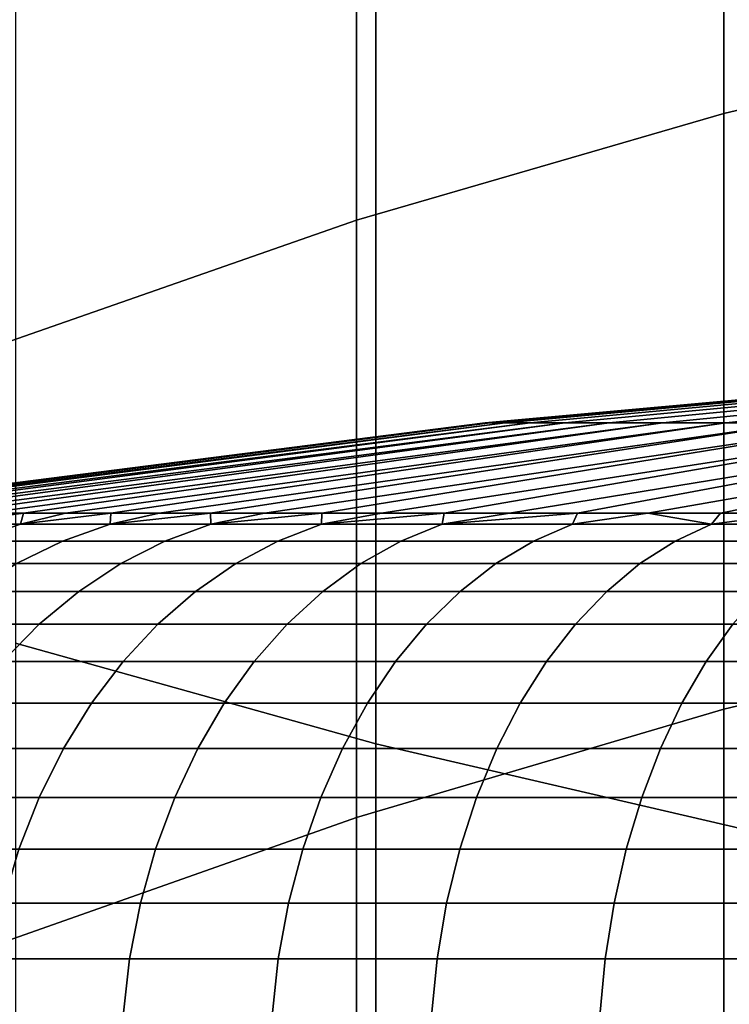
# Model space of a CAD drawing. Header units: metres. Extents: x -28 to 70, y -212 to 28.
# Tile 26 of 239: x -4.61 to -3.36, y -180.73 to -178.99. Entities that reach past the tile are written whole.
import ezdxf

# ---------------------------------------------------------------- set-up
doc = ezdxf.new("R2010")
doc.units = ezdxf.units.M
doc.layers.add('solid_10_261_102_XXX', color=7, linetype='CONTINUOUS')

msp = doc.modelspace()

# ---------------------------------------------------------------- linework, layer by layer
at = {"layer": 'solid_10_261_102_XXX'}
for points in [[(-2.708631, -177.891876, 356.019623), (-2.708631, -179.00238, 353.876434), (-3.369324, -179.157776, 353.954285), (-3.369324, -178.04509, 356.101685)], [(-4.62221, -177.964935, 393.337219), (-4.62221, -180.094742, 391.178131), (-3.984917, -180.272308, 391.348572), (-3.984917, -178.137787, 393.512451)], [(-3.369324, -178.04509, 356.101685), (-3.369324, -179.157776, 353.954285), (-4.019004, -179.34668, 354.04892), (-4.019004, -178.231339, 356.201416)], [(-3.984917, -178.137787, 393.512451), (-3.984917, -180.272308, 391.348572), (-3.334599, -180.423309, 391.4935), (-3.334599, -178.284775, 393.661438)], [(-4.019004, -178.231339, 356.201416), (-4.019004, -179.34668, 354.04892), (-4.65555, -179.568466, 354.160034), (-4.65555, -178.450012, 356.318542)], [(-2.708631, -179.00238, 353.876434), (-2.708631, -180.053925, 351.703735), (-3.369324, -180.211395, 351.777313), (-3.369324, -179.157776, 353.954285)], [(-3.369324, -179.157776, 353.954285), (-3.369324, -180.211395, 351.777313), (-4.019004, -180.402802, 351.86676), (-4.019004, -179.34668, 354.04892)], [(-4.019004, -179.34668, 354.04892), (-4.019004, -180.402802, 351.86676), (-4.65555, -180.627548, 351.971741), (-4.65555, -179.568466, 354.160034)], [(-2.529929, -179.590683, 291.299988), (-2.524031, -179.590683, 291.12735), (-3.782546, -179.705093, 291.04126), (-3.791384, -179.705093, 291.299988)], [(-2.524031, -179.590683, 291.472656), (-2.529929, -179.590683, 291.299988), (-3.791384, -179.705093, 291.299988), (-3.782546, -179.705093, 291.558746)], [(-2.524031, -179.590683, 291.12735), (-2.506365, -179.590683, 290.955505), (-3.756071, -179.705093, 290.783752), (-3.782546, -179.705093, 291.04126)], [(-2.506365, -179.590683, 291.644501), (-2.524031, -179.590683, 291.472656), (-3.782546, -179.705093, 291.558746), (-3.756071, -179.705093, 291.816254)], [(-2.506365, -179.590683, 290.955505), (-2.477013, -179.590683, 290.785278), (-3.712084, -179.705093, 290.528625), (-3.756071, -179.705093, 290.783752)], [(-2.477013, -179.590683, 291.814728), (-2.506365, -179.590683, 291.644501), (-3.756071, -179.705093, 291.816254), (-3.712084, -179.705093, 292.071381)], [(-2.477013, -179.590683, 290.785278), (-2.436112, -179.590683, 290.617432), (-3.650789, -179.705093, 290.2771), (-3.712084, -179.705093, 290.528625)], [(-2.436112, -179.590683, 291.982574), (-2.477013, -179.590683, 291.814728), (-3.712084, -179.705093, 292.071381), (-3.650789, -179.705093, 292.322906)], [(-2.436112, -179.590683, 290.617432), (-2.383853, -179.590683, 290.452789), (-3.572473, -179.705093, 290.030334), (-3.650789, -179.705093, 290.2771)], [(-2.383853, -179.590683, 292.147217), (-2.436112, -179.590683, 291.982574), (-3.650789, -179.705093, 292.322906), (-3.572473, -179.705093, 292.569672)], [(-2.383853, -179.590683, 290.452789), (-2.32048, -179.590683, 290.292084), (-3.477501, -179.705093, 289.78952), (-3.572473, -179.705093, 290.030334)], [(-2.32048, -179.590683, 292.307922), (-2.383853, -179.590683, 292.147217), (-3.572473, -179.705093, 292.569672), (-3.477501, -179.705093, 292.810486)], [(-2.32048, -179.590683, 290.292084), (-2.246287, -179.590683, 290.136078), (-3.366314, -179.705093, 289.555725), (-3.477501, -179.705093, 289.78952)], [(-2.246287, -179.590683, 292.463928), (-2.32048, -179.590683, 292.307922), (-3.477501, -179.705093, 292.810486), (-3.366314, -179.705093, 293.044281)], [(-2.246287, -179.590683, 290.136078), (-2.16162, -179.590683, 289.985504), (-3.239432, -179.705093, 289.330048), (-3.366314, -179.705093, 289.555725)], [(-2.16162, -179.590683, 292.614502), (-2.246287, -179.590683, 292.463928), (-3.366314, -179.705093, 293.044281), (-3.239432, -179.705093, 293.269928)], [(-5.041045, -179.864517, 291.123962), (-5.044117, -179.864517, 291.299988), (-3.791384, -179.705093, 291.299988), (-3.782546, -179.705093, 291.04126)], [(-5.044117, -179.864517, 291.299988), (-5.041045, -179.864517, 291.476044), (-3.791384, -179.705093, 291.299988)], [(-5.03183, -179.864517, 290.948151), (-5.041045, -179.864517, 291.123962), (-3.782546, -179.705093, 291.04126)], [(-5.03183, -179.864517, 291.651855), (-3.782546, -179.705093, 291.558746), (-3.791384, -179.705093, 291.299988), (-5.041045, -179.864517, 291.476044)], [(-5.016486, -179.864517, 290.772736), (-5.03183, -179.864517, 290.948151), (-3.782546, -179.705093, 291.04126), (-3.756071, -179.705093, 290.783752)], [(-5.03183, -179.864517, 291.651855), (-5.016486, -179.864517, 291.82724), (-3.756071, -179.705093, 291.816254), (-3.782546, -179.705093, 291.558746)], [(-4.995029, -179.864517, 290.597992), (-5.016486, -179.864517, 290.772736), (-3.756071, -179.705093, 290.783752)], [(-5.016486, -179.864517, 291.82724), (-4.995029, -179.864517, 292.002014), (-3.756071, -179.705093, 291.816254)], [(-4.967486, -179.864517, 290.424103), (-4.995029, -179.864517, 290.597992), (-3.756071, -179.705093, 290.783752), (-3.712084, -179.705093, 290.528625)], [(-4.995029, -179.864517, 292.002014), (-4.967487, -179.864517, 292.175903), (-3.712084, -179.705093, 292.071381), (-3.756071, -179.705093, 291.816254)], [(-4.967487, -179.864517, 292.175903), (-4.933893, -179.864517, 292.348724), (-3.712084, -179.705093, 292.071381)], [(-4.933892, -179.864517, 290.251282), (-4.967486, -179.864517, 290.424103), (-3.712084, -179.705093, 290.528625)], [(-4.933893, -179.864517, 292.348724), (-4.894287, -179.864517, 292.520264), (-3.650789, -179.705093, 292.322906), (-3.712084, -179.705093, 292.071381)], [(-4.894287, -179.864517, 290.079712), (-4.933892, -179.864517, 290.251282), (-3.712084, -179.705093, 290.528625), (-3.650789, -179.705093, 290.2771)], [(-4.848718, -179.864517, 289.909668), (-4.894287, -179.864517, 290.079712), (-3.650789, -179.705093, 290.2771)], [(-4.894287, -179.864517, 292.520264), (-4.848719, -179.864517, 292.690338), (-3.650789, -179.705093, 292.322906)], [(-4.848719, -179.864517, 292.690338), (-4.797243, -179.864517, 292.858704), (-3.572473, -179.705093, 292.569672), (-3.650789, -179.705093, 292.322906)], [(-4.797242, -179.864517, 289.741272), (-4.848718, -179.864517, 289.909668), (-3.650789, -179.705093, 290.2771), (-3.572473, -179.705093, 290.030334)], [(-4.797243, -179.864517, 292.858704), (-4.739922, -179.864517, 293.025177), (-3.572473, -179.705093, 292.569672)], [(-4.739922, -179.864517, 289.574829), (-4.797242, -179.864517, 289.741272), (-3.572473, -179.705093, 290.030334)], [(-4.676826, -179.864517, 289.410431), (-4.739922, -179.864517, 289.574829), (-3.572473, -179.705093, 290.030334), (-3.477501, -179.705093, 289.78952)], [(-4.739922, -179.864517, 293.025177), (-4.676827, -179.864517, 293.189545), (-3.477501, -179.705093, 292.810486), (-3.572473, -179.705093, 292.569672)], [(-4.676827, -179.864517, 293.189545), (-4.608034, -179.864517, 293.351624), (-3.477501, -179.705093, 292.810486)], [(-4.608033, -179.864517, 289.248383), (-4.676826, -179.864517, 289.410431), (-3.477501, -179.705093, 289.78952)], [(-4.608034, -179.864517, 293.351624), (-4.533627, -179.864517, 293.5112), (-3.366314, -179.705093, 293.044281), (-3.477501, -179.705093, 292.810486)], [(-4.533626, -179.864517, 289.088806), (-4.608033, -179.864517, 289.248383), (-3.477501, -179.705093, 289.78952), (-3.366314, -179.705093, 289.555725)], [(-4.533627, -179.864517, 293.5112), (-4.453696, -179.864517, 293.66806), (-3.366314, -179.705093, 293.044281)], [(-4.453695, -179.864517, 288.931946), (-4.533626, -179.864517, 289.088806), (-3.366314, -179.705093, 289.555725)], [(-4.453696, -179.864517, 293.66806), (-4.368339, -179.864517, 293.822052), (-3.239432, -179.705093, 293.269928), (-3.366314, -179.705093, 293.044281)], [(-4.368338, -179.864517, 288.777954), (-4.453695, -179.864517, 288.931946), (-3.366314, -179.705093, 289.555725), (-3.239432, -179.705093, 289.330048)], [(-4.368339, -179.864517, 293.822052), (-4.277659, -179.864517, 293.972961), (-3.239432, -179.705093, 293.269928)], [(-4.277659, -179.864517, 288.627045), (-4.368338, -179.864517, 288.777954), (-3.239432, -179.705093, 289.330048)], [(-4.181768, -179.864517, 288.47937), (-4.277659, -179.864517, 288.627045), (-3.239432, -179.705093, 289.330048), (-3.097447, -179.705093, 289.113586)], [(-4.277659, -179.864517, 293.972961), (-4.181768, -179.864517, 294.120636), (-3.097447, -179.705093, 293.48642), (-3.239432, -179.705093, 293.269928)], [(-4.080782, -179.864517, 288.335144), (-4.181768, -179.864517, 288.47937), (-3.097447, -179.705093, 289.113586)], [(-4.181768, -179.864517, 294.120636), (-4.080783, -179.864517, 294.264862), (-3.097447, -179.705093, 293.48642)], [(-4.080783, -179.864517, 294.264862), (-3.974826, -179.864517, 294.405457), (-2.94102, -179.705093, 293.692688), (-3.097447, -179.705093, 293.48642)], [(-3.974825, -179.864517, 288.19455), (-4.080782, -179.864517, 288.335144), (-3.097447, -179.705093, 289.113586), (-2.94102, -179.705093, 288.907318)], [(-3.974826, -179.864517, 294.405457), (-3.864026, -179.864517, 294.542297), (-2.94102, -179.705093, 293.692688)], [(-3.864025, -179.864517, 288.057709), (-3.974825, -179.864517, 288.19455), (-2.94102, -179.705093, 288.907318)], [(-3.864026, -179.864517, 294.542297), (-3.748518, -179.864517, 294.675171), (-2.77088, -179.705093, 293.887817), (-2.94102, -179.705093, 293.692688)], [(-3.748517, -179.864517, 287.924835), (-3.864025, -179.864517, 288.057709), (-2.94102, -179.705093, 288.907318), (-2.77088, -179.705093, 288.712189)], [(-3.748518, -179.864517, 294.675171), (-3.628444, -179.864517, 294.803925), (-2.77088, -179.705093, 293.887817)], [(-3.628442, -179.864517, 287.796082), (-3.748517, -179.864517, 287.924835), (-2.77088, -179.705093, 288.712189)], [(-3.628444, -179.864517, 294.803925), (-3.503949, -179.864517, 294.928436), (-2.587821, -179.705093, 294.070892), (-2.77088, -179.705093, 293.887817)], [(-3.503947, -179.864517, 287.67157), (-3.628442, -179.864517, 287.796082), (-2.77088, -179.705093, 288.712189), (-2.587821, -179.705093, 288.529114)], [(-3.503949, -179.864517, 294.928436), (-3.375184, -179.864517, 295.048492), (-2.587821, -179.705093, 294.070892)], [(-3.375183, -179.864517, 287.551514), (-3.503947, -179.864517, 287.67157), (-2.587821, -179.705093, 288.529114)], [(-3.375184, -179.864517, 295.048492), (-3.242307, -179.864517, 295.164001), (-2.392697, -179.705093, 294.241028), (-2.587821, -179.705093, 294.070892)], [(-3.242306, -179.864517, 287.436005), (-3.375183, -179.864517, 287.551514), (-2.587821, -179.705093, 288.529114), (-2.392697, -179.705093, 288.358978)], [(-4.752439, -179.884293, 293.268524), (-4.608034, -179.864517, 293.351624), (-4.676827, -179.864517, 293.189545)], [(-4.752439, -179.884293, 293.268524), (-4.613515, -179.884293, 293.575134), (-4.608034, -179.864517, 293.351624)], [(-4.752439, -179.884293, 289.331482), (-4.676826, -179.864517, 289.410431), (-4.608033, -179.864517, 289.248383)], [(-4.613515, -179.884293, 289.024872), (-4.752439, -179.884293, 289.331482), (-4.608033, -179.864517, 289.248383), (-4.533626, -179.864517, 289.088806)], [(-4.613515, -179.884293, 293.575134), (-4.453696, -179.864517, 293.66806), (-4.533627, -179.864517, 293.5112)], [(-4.613515, -179.884293, 293.575134), (-4.454837, -179.884293, 293.872009), (-4.453696, -179.864517, 293.66806)], [(-4.613515, -179.884293, 293.575134), (-4.533627, -179.864517, 293.5112), (-4.608034, -179.864517, 293.351624)], [(-4.613515, -179.884293, 289.024872), (-4.533626, -179.864517, 289.088806), (-4.453695, -179.864517, 288.931946)], [(-4.454837, -179.884293, 288.727997), (-4.613515, -179.884293, 289.024872), (-4.453695, -179.864517, 288.931946), (-4.368338, -179.864517, 288.777954)], [(-4.454837, -179.884293, 293.872009), (-4.277081, -179.884293, 294.157867), (-4.277659, -179.864517, 293.972961), (-4.368339, -179.864517, 293.822052)], [(-4.454837, -179.884293, 293.872009), (-4.368339, -179.864517, 293.822052), (-4.453696, -179.864517, 293.66806)], [(-4.454837, -179.884293, 288.727997), (-4.368338, -179.864517, 288.777954), (-4.277659, -179.864517, 288.627045)], [(-4.277081, -179.884293, 288.442139), (-4.454837, -179.884293, 288.727997), (-4.277659, -179.864517, 288.627045)], [(-4.277081, -179.884293, 294.157867), (-4.181768, -179.864517, 294.120636), (-4.277659, -179.864517, 293.972961)], [(-4.277081, -179.884293, 288.442139), (-4.277659, -179.864517, 288.627045), (-4.181768, -179.864517, 288.47937)], [(-4.277081, -179.884293, 294.157867), (-4.081011, -179.884293, 294.431458), (-4.080783, -179.864517, 294.264862), (-4.181768, -179.864517, 294.120636)], [(-4.277081, -179.884293, 288.442139), (-4.181768, -179.864517, 288.47937), (-4.080782, -179.864517, 288.335144)], [(-4.081011, -179.884293, 288.168518), (-4.277081, -179.884293, 288.442139), (-4.080782, -179.864517, 288.335144)], [(-4.081011, -179.884293, 294.431458), (-3.867466, -179.884293, 294.691681), (-3.864026, -179.864517, 294.542297), (-3.974826, -179.864517, 294.405457)], [(-4.081011, -179.884293, 294.431458), (-3.974826, -179.864517, 294.405457), (-4.080783, -179.864517, 294.264862)], [(-4.081011, -179.884293, 288.168518), (-4.080782, -179.864517, 288.335144), (-3.974825, -179.864517, 288.19455)], [(-4.081011, -179.884293, 288.168518), (-3.974825, -179.864517, 288.19455), (-3.864025, -179.864517, 288.057709)], [(-3.867466, -179.884293, 287.908325), (-4.081011, -179.884293, 288.168518), (-3.864025, -179.864517, 288.057709)], [(-3.867466, -179.884293, 294.691681), (-3.637359, -179.884293, 294.937347), (-3.628444, -179.864517, 294.803925), (-3.748518, -179.864517, 294.675171)], [(-3.867466, -179.884293, 294.691681), (-3.748518, -179.864517, 294.675171), (-3.864026, -179.864517, 294.542297)], [(-3.867466, -179.884293, 287.908325), (-3.864025, -179.864517, 288.057709), (-3.748517, -179.864517, 287.924835)], [(-3.867466, -179.884293, 287.908325), (-3.748517, -179.864517, 287.924835), (-3.628442, -179.864517, 287.796082)], [(-3.637359, -179.884293, 287.662628), (-3.867466, -179.884293, 287.908325), (-3.628442, -179.864517, 287.796082)], [(-3.637359, -179.884293, 294.937347), (-3.503949, -179.864517, 294.928436), (-3.628444, -179.864517, 294.803925)], [(-3.637359, -179.884293, 294.937347), (-3.391676, -179.884293, 295.16748), (-3.503949, -179.864517, 294.928436)], [(-3.637359, -179.884293, 287.662628), (-3.628442, -179.864517, 287.796082), (-3.503947, -179.864517, 287.67157)], [(-3.391676, -179.884293, 287.432526), (-3.637359, -179.884293, 287.662628), (-3.503947, -179.864517, 287.67157), (-3.375183, -179.864517, 287.551514)], [(-3.391676, -179.884293, 295.16748), (-3.375184, -179.864517, 295.048492), (-3.503949, -179.864517, 294.928436)], [(-3.391676, -179.884293, 295.16748), (-3.242307, -179.864517, 295.164001), (-3.375184, -179.864517, 295.048492)], [(-3.391676, -179.884293, 295.16748), (-3.13147, -179.884293, 295.381012), (-3.242307, -179.864517, 295.164001)], [(-3.391676, -179.884293, 287.432526), (-3.375183, -179.864517, 287.551514), (-3.242306, -179.864517, 287.436005)], [(-3.13147, -179.884293, 287.218994), (-3.391676, -179.884293, 287.432526), (-3.242306, -179.864517, 287.436005), (-3.10548, -179.864517, 287.325195)], [(-4.842471, -179.914169, 293.305817), (-4.700916, -179.914169, 293.618225), (-4.613515, -179.884293, 293.575134), (-4.752439, -179.884293, 293.268524)], [(-4.700916, -179.914169, 288.98175), (-4.842471, -179.914169, 289.294189), (-4.752439, -179.884293, 289.331482), (-4.613515, -179.884293, 289.024872)], [(-4.700916, -179.914169, 293.618225), (-4.539231, -179.914169, 293.920715), (-4.454837, -179.884293, 293.872009), (-4.613515, -179.884293, 293.575134)], [(-4.539231, -179.914169, 288.67926), (-4.700916, -179.914169, 288.98175), (-4.613515, -179.884293, 289.024872), (-4.454837, -179.884293, 288.727997)], [(-4.539231, -179.914169, 293.920715), (-4.358109, -179.914169, 294.212006), (-4.277081, -179.884293, 294.157867), (-4.454837, -179.884293, 293.872009)], [(-4.358109, -179.914169, 288.388), (-4.539231, -179.914169, 288.67926), (-4.454837, -179.884293, 288.727997), (-4.277081, -179.884293, 288.442139)], [(-4.358109, -179.914169, 294.212006), (-4.158324, -179.914169, 294.490784), (-4.081011, -179.884293, 294.431458), (-4.277081, -179.884293, 294.157867)], [(-4.158324, -179.914169, 288.109192), (-4.358109, -179.914169, 288.388), (-4.277081, -179.884293, 288.442139), (-4.081011, -179.884293, 288.168518)], [(-4.158324, -179.914169, 294.490784), (-3.940733, -179.914169, 294.75592), (-3.867466, -179.884293, 294.691681), (-4.081011, -179.884293, 294.431458)], [(-3.940733, -179.914169, 287.844055), (-4.158324, -179.914169, 288.109192), (-4.081011, -179.884293, 288.168518), (-3.867466, -179.884293, 287.908325)], [(-3.940733, -179.914169, 294.75592), (-3.706267, -179.914169, 295.006256), (-3.637359, -179.884293, 294.937347), (-3.867466, -179.884293, 294.691681)], [(-3.706267, -179.914169, 287.593719), (-3.940733, -179.914169, 287.844055), (-3.867466, -179.884293, 287.908325), (-3.637359, -179.884293, 287.662628)], [(-3.706267, -179.914169, 295.006256), (-3.45593, -179.914169, 295.240723), (-3.391676, -179.884293, 295.16748), (-3.637359, -179.884293, 294.937347)], [(-3.45593, -179.914169, 287.359253), (-3.706267, -179.914169, 287.593719), (-3.637359, -179.884293, 287.662628), (-3.391676, -179.884293, 287.432526)], [(-3.45593, -179.914169, 295.240723), (-3.190794, -179.914169, 295.458313), (-3.13147, -179.884293, 295.381012), (-3.391676, -179.884293, 295.16748)], [(-3.190794, -179.914169, 287.141663), (-3.45593, -179.914169, 287.359253), (-3.391676, -179.884293, 287.432526), (-3.13147, -179.884293, 287.218994)], [(-4.785136, -179.953812, 293.65976), (-4.620554, -179.953812, 293.967682), (-4.539231, -179.914169, 293.920715), (-4.700916, -179.914169, 293.618225)], [(-4.620554, -179.953812, 288.632324), (-4.785136, -179.953812, 288.940247), (-4.700916, -179.914169, 288.98175), (-4.539231, -179.914169, 288.67926)], [(-4.620554, -179.953812, 293.967682), (-4.436187, -179.953812, 294.26416), (-4.358109, -179.914169, 294.212006), (-4.539231, -179.914169, 293.920715)], [(-4.436187, -179.953812, 288.335846), (-4.620554, -179.953812, 288.632324), (-4.539231, -179.914169, 288.67926), (-4.358109, -179.914169, 288.388)], [(-4.436187, -179.953812, 294.26416), (-4.232823, -179.953812, 294.547974), (-4.158324, -179.914169, 294.490784), (-4.358109, -179.914169, 294.212006)], [(-4.232823, -179.953812, 288.052032), (-4.436187, -179.953812, 288.335846), (-4.358109, -179.914169, 288.388), (-4.158324, -179.914169, 288.109192)], [(-4.232823, -179.953812, 294.547974), (-4.011333, -179.953812, 294.817841), (-3.940733, -179.914169, 294.75592), (-4.158324, -179.914169, 294.490784)], [(-4.011333, -179.953812, 287.782166), (-4.232823, -179.953812, 288.052032), (-4.158324, -179.914169, 288.109192), (-3.940733, -179.914169, 287.844055)], [(-4.011333, -179.953812, 294.817841), (-3.772666, -179.953812, 295.072662), (-3.706267, -179.914169, 295.006256), (-3.940733, -179.914169, 294.75592)], [(-3.772666, -179.953812, 287.527344), (-4.011333, -179.953812, 287.782166), (-3.940733, -179.914169, 287.844055), (-3.706267, -179.914169, 287.593719)], [(-3.772666, -179.953812, 295.072662), (-3.517845, -179.953812, 295.31134), (-3.45593, -179.914169, 295.240723), (-3.706267, -179.914169, 295.006256)], [(-3.517845, -179.953812, 287.288666), (-3.772666, -179.953812, 287.527344), (-3.706267, -179.914169, 287.593719), (-3.45593, -179.914169, 287.359253)], [(-3.517845, -179.953812, 295.31134), (-3.247959, -179.953812, 295.532837), (-3.190794, -179.914169, 295.458313), (-3.45593, -179.914169, 295.240723)], [(-3.247959, -179.953812, 287.067169), (-3.517845, -179.953812, 287.288666), (-3.45593, -179.914169, 287.359253), (-3.190794, -179.914169, 287.141663)], [(-4.697959, -180.002808, 294.01236), (-4.510503, -180.002808, 294.313812), (-4.436187, -179.953812, 294.26416), (-4.620554, -179.953812, 293.967682)], [(-4.510503, -180.002808, 288.286163), (-4.697959, -180.002808, 288.587646), (-4.620554, -179.953812, 288.632324), (-4.436187, -179.953812, 288.335846)], [(-4.510503, -180.002808, 294.313812), (-4.303733, -180.002808, 294.602356), (-4.232823, -179.953812, 294.547974), (-4.436187, -179.953812, 294.26416)], [(-4.303733, -180.002808, 287.99762), (-4.510503, -180.002808, 288.286163), (-4.436187, -179.953812, 288.335846), (-4.232823, -179.953812, 288.052032)], [(-4.303733, -180.002808, 294.602356), (-4.078533, -180.002808, 294.87677), (-4.011333, -179.953812, 294.817841), (-4.232823, -179.953812, 294.547974)], [(-4.078533, -180.002808, 287.723236), (-4.303733, -180.002808, 287.99762), (-4.232823, -179.953812, 288.052032), (-4.011333, -179.953812, 287.782166)], [(-4.078533, -180.002808, 294.87677), (-3.835868, -180.002808, 295.135864), (-3.772666, -179.953812, 295.072662), (-4.011333, -179.953812, 294.817841)], [(-3.835868, -180.002808, 287.464142), (-4.078533, -180.002808, 287.723236), (-4.011333, -179.953812, 287.782166), (-3.772666, -179.953812, 287.527344)], [(-3.835868, -180.002808, 295.135864), (-3.576777, -180.002808, 295.37854), (-3.517845, -179.953812, 295.31134), (-3.772666, -179.953812, 295.072662)], [(-3.576777, -180.002808, 287.221466), (-3.835868, -180.002808, 287.464142), (-3.772666, -179.953812, 287.527344), (-3.517845, -179.953812, 287.288666)], [(-3.576777, -180.002808, 295.37854), (-3.30237, -180.002808, 295.603729), (-3.247959, -179.953812, 295.532837), (-3.517845, -179.953812, 295.31134)], [(-3.30237, -180.002808, 286.996277), (-3.576777, -180.002808, 287.221466), (-3.517845, -179.953812, 287.288666), (-3.247959, -179.953812, 287.067169)], [(-4.770644, -180.060638, 294.054321), (-4.580287, -180.060638, 294.360443), (-4.510503, -180.002808, 294.313812), (-4.697959, -180.002808, 294.01236)], [(-4.580287, -180.060638, 288.239563), (-4.770644, -180.060638, 288.545654), (-4.697959, -180.002808, 288.587646), (-4.510503, -180.002808, 288.286163)], [(-4.580287, -180.060638, 294.360443), (-4.370318, -180.060638, 294.653473), (-4.303733, -180.002808, 294.602356), (-4.510503, -180.002808, 294.313812)], [(-4.370318, -180.060638, 287.946533), (-4.580287, -180.060638, 288.239563), (-4.510503, -180.002808, 288.286163), (-4.303733, -180.002808, 287.99762)], [(-4.370318, -180.060638, 294.653473), (-4.141634, -180.060638, 294.932129), (-4.078533, -180.002808, 294.87677), (-4.303733, -180.002808, 294.602356)], [(-4.141634, -180.060638, 287.667877), (-4.370318, -180.060638, 287.946533), (-4.303733, -180.002808, 287.99762), (-4.078533, -180.002808, 287.723236)], [(-4.141634, -180.060638, 294.932129), (-3.895214, -180.060638, 295.195221), (-3.835868, -180.002808, 295.135864), (-4.078533, -180.002808, 294.87677)], [(-3.895214, -180.060638, 287.404785), (-4.141634, -180.060638, 287.667877), (-4.078533, -180.002808, 287.723236), (-3.835868, -180.002808, 287.464142)], [(-3.895214, -180.060638, 295.195221), (-3.632115, -180.060638, 295.44162), (-3.576777, -180.002808, 295.37854), (-3.835868, -180.002808, 295.135864)], [(-3.632115, -180.060638, 287.158356), (-3.895214, -180.060638, 287.404785), (-3.835868, -180.002808, 287.464142), (-3.576777, -180.002808, 287.221466)], [(-3.632115, -180.060638, 295.44162), (-3.353463, -180.060638, 295.670319), (-3.30237, -180.002808, 295.603729), (-3.576777, -180.002808, 295.37854)], [(-3.353463, -180.060638, 286.929688), (-3.632115, -180.060638, 287.158356), (-3.576777, -180.002808, 287.221466), (-3.30237, -180.002808, 286.996277)], [(-2.708631, -180.053925, 351.703735), (-2.708631, -181.045731, 349.503113), (-3.369324, -181.205139, 349.572357), (-3.369324, -180.211395, 351.777313)], [(-4.837852, -180.126724, 294.09314), (-4.644814, -180.126724, 294.403564), (-4.580287, -180.060638, 294.360443), (-4.770644, -180.060638, 294.054321)], [(-4.644814, -180.126724, 288.196442), (-4.837852, -180.126724, 288.506866), (-4.770644, -180.060638, 288.545654), (-4.580287, -180.060638, 288.239563)], [(-4.644814, -180.126724, 294.403564), (-4.431886, -180.126724, 294.700714), (-4.370318, -180.060638, 294.653473), (-4.580287, -180.060638, 294.360443)], [(-4.431886, -180.126724, 287.899292), (-4.644814, -180.126724, 288.196442), (-4.580287, -180.060638, 288.239563), (-4.370318, -180.060638, 287.946533)], [(-4.431886, -180.126724, 294.700714), (-4.19998, -180.126724, 294.983276), (-4.141634, -180.060638, 294.932129), (-4.370318, -180.060638, 294.653473)], [(-4.19998, -180.126724, 287.61673), (-4.431886, -180.126724, 287.899292), (-4.370318, -180.060638, 287.946533), (-4.141634, -180.060638, 287.667877)], [(-4.19998, -180.126724, 294.983276), (-3.950089, -180.126724, 295.250092), (-3.895214, -180.060638, 295.195221), (-4.141634, -180.060638, 294.932129)], [(-3.950089, -180.126724, 287.349915), (-4.19998, -180.126724, 287.61673), (-4.141634, -180.060638, 287.667877), (-3.895214, -180.060638, 287.404785)], [(-3.950089, -180.126724, 295.250092), (-3.683284, -180.126724, 295.499969), (-3.632115, -180.060638, 295.44162), (-3.895214, -180.060638, 295.195221)], [(-3.683284, -180.126724, 287.100006), (-3.950089, -180.126724, 287.349915), (-3.895214, -180.060638, 287.404785), (-3.632115, -180.060638, 287.158356)], [(-3.683284, -180.126724, 295.499969), (-3.400706, -180.126724, 295.731873), (-3.353463, -180.060638, 295.670319), (-3.632115, -180.060638, 295.44162)], [(-3.400706, -180.126724, 286.868103), (-3.683284, -180.126724, 287.100006), (-3.632115, -180.060638, 287.158356), (-3.353463, -180.060638, 286.929688)], [(-3.400706, -180.126724, 295.731873), (-3.103565, -180.126724, 295.944824), (-3.06045, -180.060638, 295.88028), (-3.353463, -180.060638, 295.670319)], [(-3.103565, -180.126724, 286.655182), (-3.400706, -180.126724, 286.868103), (-3.353463, -180.060638, 286.929688), (-3.06045, -180.060638, 286.719727)], [(-4.62221, -180.094742, 391.178131), (-4.62221, -182.164764, 388.96167), (-3.984917, -182.346924, 389.127197), (-3.984917, -180.272308, 391.348572)], [(-4.703412, -180.200363, 294.442719), (-4.487798, -180.200363, 294.743622), (-4.431886, -180.126724, 294.700714), (-4.644814, -180.126724, 294.403564)], [(-4.487798, -180.200363, 287.856384), (-4.703412, -180.200363, 288.157288), (-4.644814, -180.126724, 288.196442), (-4.431886, -180.126724, 287.899292)], [(-4.487798, -180.200363, 294.743622), (-4.252966, -180.200363, 295.029755), (-4.19998, -180.126724, 294.983276), (-4.431886, -180.126724, 294.700714)], [(-4.252966, -180.200363, 287.570251), (-4.487798, -180.200363, 287.856384), (-4.431886, -180.126724, 287.899292), (-4.19998, -180.126724, 287.61673)], [(-4.252966, -180.200363, 295.029755), (-3.999923, -180.200363, 295.299927), (-3.950089, -180.126724, 295.250092), (-4.19998, -180.126724, 294.983276)], [(-3.999923, -180.200363, 287.300079), (-4.252966, -180.200363, 287.570251), (-4.19998, -180.126724, 287.61673), (-3.950089, -180.126724, 287.349915)], [(-3.999923, -180.200363, 295.299927), (-3.729751, -180.200363, 295.552979), (-3.683284, -180.126724, 295.499969), (-3.950089, -180.126724, 295.250092)], [(-3.729751, -180.200363, 287.047028), (-3.999923, -180.200363, 287.300079), (-3.950089, -180.126724, 287.349915), (-3.683284, -180.126724, 287.100006)], [(-3.729751, -180.200363, 295.552979), (-3.443609, -180.200363, 295.787811), (-3.400706, -180.126724, 295.731873), (-3.683284, -180.126724, 295.499969)], [(-3.443609, -180.200363, 286.812195), (-3.729751, -180.200363, 287.047028), (-3.683284, -180.126724, 287.100006), (-3.400706, -180.126724, 286.868103)], [(-3.443609, -180.200363, 295.787811), (-3.142719, -180.200363, 296.003418), (-3.103565, -180.126724, 295.944824), (-3.400706, -180.126724, 295.731873)], [(-3.142719, -180.200363, 286.596588), (-3.443609, -180.200363, 286.812195), (-3.400706, -180.126724, 286.868103), (-3.103565, -180.126724, 286.655182)], [(-4.755473, -180.280792, 294.477509), (-4.537472, -180.280792, 294.781738), (-4.487798, -180.200363, 294.743622), (-4.703412, -180.200363, 294.442719)], [(-4.537472, -180.280792, 287.818268), (-4.755473, -180.280792, 288.122498), (-4.703412, -180.200363, 288.157288), (-4.487798, -180.200363, 287.856384)], [(-4.537472, -180.280792, 294.781738), (-4.300042, -180.280792, 295.071045), (-4.252966, -180.200363, 295.029755), (-4.487798, -180.200363, 294.743622)], [(-4.300042, -180.280792, 287.528961), (-4.537472, -180.280792, 287.818268), (-4.487798, -180.200363, 287.856384), (-4.252966, -180.200363, 287.570251)], [(-4.300042, -180.280792, 295.071045), (-4.044198, -180.280792, 295.344208), (-3.999923, -180.200363, 295.299927), (-4.252966, -180.200363, 295.029755)], [(-4.044198, -180.280792, 287.255798), (-4.300042, -180.280792, 287.528961), (-4.252966, -180.200363, 287.570251), (-3.999923, -180.200363, 287.300079)], [(-4.044198, -180.280792, 295.344208), (-3.771035, -180.280792, 295.600037), (-3.729751, -180.200363, 295.552979), (-3.999923, -180.200363, 295.299927)], [(-3.771035, -180.280792, 286.999969), (-4.044198, -180.280792, 287.255798), (-3.999923, -180.200363, 287.300079), (-3.729751, -180.200363, 287.047028)], [(-3.369324, -180.211395, 351.777313), (-3.369324, -181.205139, 349.572357), (-4.019004, -181.398926, 349.656555), (-4.019004, -180.402802, 351.86676)], [(-3.771035, -180.280792, 295.600037), (-3.481725, -180.280792, 295.837463), (-3.443609, -180.200363, 295.787811), (-3.729751, -180.200363, 295.552979)], [(-3.481725, -180.280792, 286.762543), (-3.771035, -180.280792, 286.999969), (-3.729751, -180.200363, 287.047028), (-3.443609, -180.200363, 286.812195)], [(-3.481725, -180.280792, 295.837463), (-3.177505, -180.280792, 296.055481), (-3.142719, -180.200363, 296.003418), (-3.443609, -180.200363, 295.787811)], [(-3.177505, -180.280792, 286.544525), (-3.481725, -180.280792, 286.762543), (-3.443609, -180.200363, 286.812195), (-3.142719, -180.200363, 286.596588)], [(-4.800456, -180.367172, 294.507568), (-4.580393, -180.367172, 294.814667), (-4.537472, -180.280792, 294.781738), (-4.755473, -180.280792, 294.477509)], [(-4.580393, -180.367172, 287.785339), (-4.800456, -180.367172, 288.092438), (-4.755473, -180.280792, 288.122498), (-4.537472, -180.280792, 287.818268)], [(-4.580393, -180.367172, 294.814667), (-4.340717, -180.367172, 295.10672), (-4.300042, -180.280792, 295.071045), (-4.537472, -180.280792, 294.781738)], [(-4.340717, -180.367172, 287.493286), (-4.580393, -180.367172, 287.785339), (-4.537472, -180.280792, 287.818268), (-4.300042, -180.280792, 287.528961)], [(-4.340717, -180.367172, 295.10672), (-4.082452, -180.367172, 295.382446), (-4.044198, -180.280792, 295.344208), (-4.300042, -180.280792, 295.071045)], [(-4.082452, -180.367172, 287.21756), (-4.340717, -180.367172, 287.493286), (-4.300042, -180.280792, 287.528961), (-4.044198, -180.280792, 287.255798)], [(-4.082452, -180.367172, 295.382446), (-3.806706, -180.367172, 295.640717), (-3.771035, -180.280792, 295.600037), (-4.044198, -180.280792, 295.344208)], [(-3.806706, -180.367172, 286.95929), (-4.082452, -180.367172, 287.21756), (-4.044198, -180.280792, 287.255798), (-3.771035, -180.280792, 286.999969)], [(-3.984917, -180.272308, 391.348572), (-3.984917, -182.346924, 389.127197), (-3.334599, -182.501831, 389.267944), (-3.334599, -180.423309, 391.4935)], [(-3.806706, -180.367172, 295.640717), (-3.514659, -180.367172, 295.880402), (-3.481725, -180.280792, 295.837463), (-3.771035, -180.280792, 295.600037)], [(-3.514659, -180.367172, 286.719604), (-3.806706, -180.367172, 286.95929), (-3.771035, -180.280792, 286.999969), (-3.481725, -180.280792, 286.762543)], [(-3.514659, -180.367172, 295.880402), (-3.207562, -180.367172, 296.100464), (-3.177505, -180.280792, 296.055481), (-3.481725, -180.280792, 295.837463)], [(-3.207562, -180.367172, 286.499542), (-3.514659, -180.367172, 286.719604), (-3.481725, -180.280792, 286.762543), (-3.177505, -180.280792, 286.544525)], [(-4.837894, -180.458618, 294.532593), (-4.616115, -180.458618, 294.842072), (-4.580393, -180.367172, 294.814667), (-4.800456, -180.367172, 294.507568)], [(-4.616115, -180.458618, 287.757935), (-4.837894, -180.458618, 288.067413), (-4.800456, -180.367172, 288.092438), (-4.580393, -180.367172, 287.785339)], [(-4.616115, -180.458618, 294.842072), (-4.374569, -180.458618, 295.136383), (-4.340717, -180.367172, 295.10672), (-4.580393, -180.367172, 294.814667)], [(-4.374569, -180.458618, 287.463593), (-4.616115, -180.458618, 287.757935), (-4.580393, -180.367172, 287.785339), (-4.340717, -180.367172, 287.493286)], [(-4.374569, -180.458618, 295.136383), (-4.114291, -180.458618, 295.414276), (-4.082452, -180.367172, 295.382446), (-4.340717, -180.367172, 295.10672)], [(-4.114291, -180.458618, 287.185699), (-4.374569, -180.458618, 287.463593), (-4.340717, -180.367172, 287.493286), (-4.082452, -180.367172, 287.21756)], [(-4.114291, -180.458618, 295.414276), (-3.836394, -180.458618, 295.674561), (-3.806706, -180.367172, 295.640717), (-4.082452, -180.367172, 295.382446)], [(-3.836394, -180.458618, 286.925446), (-4.114291, -180.458618, 287.185699), (-4.082452, -180.367172, 287.21756), (-3.806706, -180.367172, 286.95929)], [(-3.836394, -180.458618, 295.674561), (-3.54207, -180.458618, 295.916107), (-3.514659, -180.367172, 295.880402), (-3.806706, -180.367172, 295.640717)], [(-3.54207, -180.458618, 286.683899), (-3.836394, -180.458618, 286.925446), (-3.806706, -180.367172, 286.95929), (-3.514659, -180.367172, 286.719604)], [(-3.54207, -180.458618, 295.916107), (-3.232578, -180.458618, 296.137909), (-3.207562, -180.367172, 296.100464), (-3.514659, -180.367172, 295.880402)], [(-3.232578, -180.458618, 286.462097), (-3.54207, -180.458618, 286.683899), (-3.514659, -180.367172, 286.719604), (-3.207562, -180.367172, 286.499542)], [(-4.019004, -180.402802, 351.86676), (-4.019004, -181.398926, 349.656555), (-4.65555, -181.62645, 349.755371), (-4.65555, -180.627548, 351.971741)], [(-4.644267, -180.554169, 294.863678), (-4.401248, -180.554169, 295.15979), (-4.374569, -180.458618, 295.136383), (-4.616115, -180.458618, 294.842072)], [(-4.401248, -180.554169, 287.440216), (-4.644267, -180.554169, 287.736328), (-4.616115, -180.458618, 287.757935), (-4.374569, -180.458618, 287.463593)], [(-4.401248, -180.554169, 295.15979), (-4.139382, -180.554169, 295.439392), (-4.114291, -180.458618, 295.414276), (-4.374569, -180.458618, 295.136383)], [(-4.139382, -180.554169, 287.160614), (-4.401248, -180.554169, 287.440216), (-4.374569, -180.458618, 287.463593), (-4.114291, -180.458618, 287.185699)], [(-4.139382, -180.554169, 295.439392), (-3.859791, -180.554169, 295.701233), (-3.836394, -180.458618, 295.674561), (-4.114291, -180.458618, 295.414276)], [(-3.859791, -180.554169, 286.898743), (-4.139382, -180.554169, 287.160614), (-4.114291, -180.458618, 287.185699), (-3.836394, -180.458618, 286.925446)], [(-3.859791, -180.554169, 295.701233), (-3.563671, -180.554169, 295.944275), (-3.54207, -180.458618, 295.916107), (-3.836394, -180.458618, 295.674561)], [(-3.563671, -180.554169, 286.655731), (-3.859791, -180.554169, 286.898743), (-3.836394, -180.458618, 286.925446), (-3.54207, -180.458618, 286.683899)], [(-3.563671, -180.554169, 295.944275), (-3.252291, -180.554169, 296.167389), (-3.232578, -180.458618, 296.137909), (-3.54207, -180.458618, 295.916107)], [(-3.252291, -180.554169, 286.432587), (-3.563671, -180.554169, 286.655731), (-3.54207, -180.458618, 286.683899), (-3.232578, -180.458618, 286.462097)], [(-4.664555, -180.652832, 294.879242), (-4.420475, -180.652832, 295.176666), (-4.401248, -180.554169, 295.15979), (-4.644267, -180.554169, 294.863678)], [(-4.420475, -180.652832, 287.42334), (-4.664555, -180.652832, 287.720764), (-4.644267, -180.554169, 287.736328), (-4.401248, -180.554169, 287.440216)], [(-4.420475, -180.652832, 295.176666), (-4.157465, -180.652832, 295.457458), (-4.139382, -180.554169, 295.439392), (-4.401248, -180.554169, 295.15979)], [(-4.157465, -180.652832, 287.142548), (-4.420475, -180.652832, 287.42334), (-4.401248, -180.554169, 287.440216), (-4.139382, -180.554169, 287.160614)], [(-4.157465, -180.652832, 295.457458), (-3.876652, -180.652832, 295.72049), (-3.859791, -180.554169, 295.701233), (-4.139382, -180.554169, 295.439392)], [(-3.876652, -180.652832, 286.879517), (-4.157465, -180.652832, 287.142548), (-4.139382, -180.554169, 287.160614), (-3.859791, -180.554169, 286.898743)], [(-3.876652, -180.652832, 295.72049), (-3.579239, -180.652832, 295.964569), (-3.563671, -180.554169, 295.944275), (-3.859791, -180.554169, 295.701233)], [(-3.579239, -180.652832, 286.635437), (-3.876652, -180.652832, 286.879517), (-3.859791, -180.554169, 286.898743), (-3.563671, -180.554169, 286.655731)], [(-3.579239, -180.652832, 295.964569), (-3.266499, -180.652832, 296.18866), (-3.252291, -180.554169, 296.167389), (-3.563671, -180.554169, 295.944275)], [(-3.266499, -180.652832, 286.411346), (-3.579239, -180.652832, 286.635437), (-3.563671, -180.554169, 286.655731), (-3.252291, -180.554169, 286.432587)], [(-4.67677, -180.753601, 294.888611), (-4.43205, -180.753601, 295.186798), (-4.420475, -180.652832, 295.176666), (-4.664555, -180.652832, 294.879242)], [(-4.43205, -180.753601, 287.413208), (-4.67677, -180.753601, 287.711395), (-4.664555, -180.652832, 287.720764), (-4.420475, -180.652832, 287.42334)], [(-4.43205, -180.753601, 295.186798), (-4.168352, -180.753601, 295.468353), (-4.157465, -180.652832, 295.457458), (-4.420475, -180.652832, 295.176666)], [(-4.168352, -180.753601, 287.131653), (-4.43205, -180.753601, 287.413208), (-4.420475, -180.652832, 287.42334), (-4.157465, -180.652832, 287.142548)], [(-4.168352, -180.753601, 295.468353), (-3.886804, -180.753601, 295.732056), (-3.876652, -180.652832, 295.72049), (-4.157465, -180.652832, 295.457458)], [(-3.886804, -180.753601, 286.86795), (-4.168352, -180.753601, 287.131653), (-4.157465, -180.652832, 287.142548), (-3.876652, -180.652832, 286.879517)], [(-3.886804, -180.753601, 295.732056), (-3.588612, -180.753601, 295.976776), (-3.579239, -180.652832, 295.964569), (-3.876652, -180.652832, 295.72049)], [(-3.588612, -180.753601, 286.62323), (-3.886804, -180.753601, 286.86795), (-3.876652, -180.652832, 286.879517), (-3.579239, -180.652832, 286.635437)], [(-3.588612, -180.753601, 295.976776), (-3.275053, -180.753601, 296.201477), (-3.266499, -180.652832, 296.18866), (-3.579239, -180.652832, 295.964569)], [(-3.275053, -180.753601, 286.398529), (-3.588612, -180.753601, 286.62323), (-3.579239, -180.652832, 286.635437), (-3.266499, -180.652832, 286.411346)]]:
    msp.add_3dface(points, dxfattribs=at)

doc.saveas('drawing.dxf')
